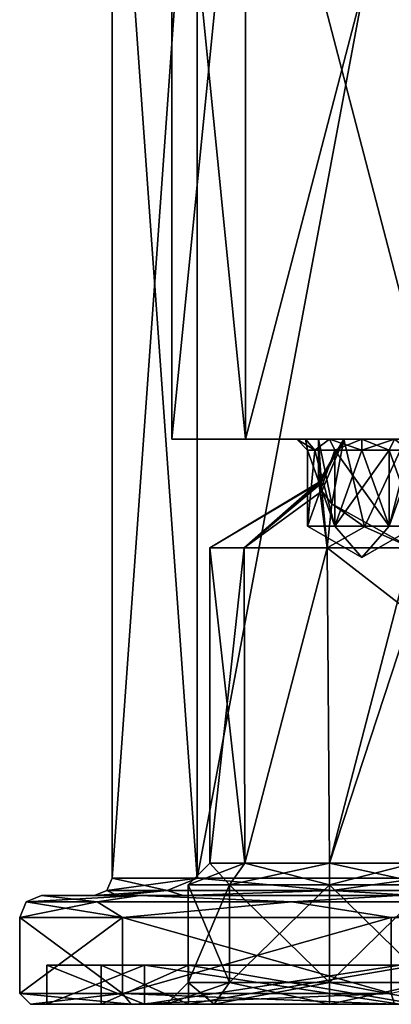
# Model space of a CAD drawing. Header units: millimetres. Extents: x -322 to 175, y 0 to 232.
# Tile 84 of 157: x 125 to 142, y 0 to 45. Entities that reach past the tile are written whole.
import ezdxf

# ---------------------------------------------------------------- set-up
doc = ezdxf.new("R2010")
doc.units = ezdxf.units.MM
doc.header["$LTSCALE"] = 65.185185
for name, color, linetype in [('286', 7, 'CONTINUOUS'), ('287', 7, 'CONTINUOUS'), ('289', 7, 'CONTINUOUS'), ('290', 7, 'CONTINUOUS'), ('291', 7, 'CONTINUOUS'), ('292', 7, 'CONTINUOUS'), ('293', 7, 'CONTINUOUS'), ('294', 7, 'CONTINUOUS'), ('295', 7, 'CONTINUOUS'), ('296', 7, 'CONTINUOUS'), ('297', 7, 'CONTINUOUS'), ('298', 7, 'CONTINUOUS'), ('299', 7, 'CONTINUOUS'), ('300', 7, 'CONTINUOUS'), ('301', 7, 'CONTINUOUS'), ('302', 7, 'CONTINUOUS'), ('303', 7, 'CONTINUOUS'), ('304', 7, 'CONTINUOUS'), ('305', 7, 'CONTINUOUS'), ('321', 7, 'CONTINUOUS'), ('322', 7, 'CONTINUOUS'), ('323', 7, 'CONTINUOUS'), ('324', 7, 'CONTINUOUS'), ('325', 7, 'CONTINUOUS'), ('326', 7, 'CONTINUOUS'), ('327', 7, 'CONTINUOUS'), ('328', 7, 'CONTINUOUS'), ('329', 7, 'CONTINUOUS'), ('342', 7, 'CONTINUOUS'), ('344', 7, 'CONTINUOUS'), ('354', 7, 'CONTINUOUS'), ('355', 7, 'CONTINUOUS'), ('356', 7, 'CONTINUOUS'), ('357', 7, 'CONTINUOUS'), ('358', 7, 'CONTINUOUS'), ('359', 7, 'CONTINUOUS'), ('364', 7, 'CONTINUOUS'), ('365', 7, 'CONTINUOUS')]:
    doc.layers.add(name, color=color, linetype=linetype)

msp = doc.modelspace()

# ---------------------------------------------------------------- linework, layer by layer
at = {"layer": '286', "color": 7, "linetype": 'CONTINUOUS', "true_color": 0xe0f2ff}
for points in [[(132.25, 26), (167.75, 26), (150, 26, -1), (132.25, 26)], [(167.75, 26), (132.25, 26), (143, 26, 1), (167.75, 26)], [(132.25, 26), (135.64, 26, 10.433), (140.172, 26, 2.172), (132.25, 26)], [(135.64, 26, -10.433), (132.25, 26), (138, 26, -10), (135.64, 26, -10.433)], [(146, 26, -5), (132.25, 26), (147.172, 26, -2.172), (146, 26, -5)], [(132.25, 26), (146, 26, -5), (141, 26, -7), (132.25, 26)], [(147.172, 26, -2.172), (132.25, 26), (150, 26, -1), (147.172, 26, -2.172)], [(143, 26, 1), (132.25, 26), (140.172, 26, 2.172), (143, 26, 1)], [(138, 26, -10), (132.25, 26), (138.402, 26, -8.5), (138, 26, -10)], [(138.402, 26, -8.5), (132.25, 26), (139.5, 26, -7.402), (138.402, 26, -8.5)], [(139.5, 26, -7.402), (132.25, 26), (141, 26, -7), (139.5, 26, -7.402)], [(144.515, 26, 16.881), (164.36, 26, 10.433), (135.64, 26, 10.433), (144.515, 26, 16.881)], [(135.64, 26, 10.433), (164.36, 26, 10.433), (157, 26, 9), (135.64, 26, 10.433)], [(140.172, 26, 2.172), (135.64, 26, 10.433), (139, 26, 5), (140.172, 26, 2.172)], [(139, 26, 5), (135.64, 26, 10.433), (140.172, 26, 7.828), (139, 26, 5)], [(140.172, 26, 7.828), (135.64, 26, 10.433), (143, 26, 9), (140.172, 26, 7.828)], [(143, 26, 9), (135.64, 26, 10.433), (157, 26, 9), (143, 26, 9)], [(144.515, 26, -16.881), (135.64, 26, -10.433), (139.5, 26, -12.598), (144.515, 26, -16.881)], [(135.64, 26, -10.433), (138, 26, -10), (138.402, 26, -11.5), (135.64, 26, -10.433)], [(139.5, 26, -12.598), (135.64, 26, -10.433), (138.402, 26, -11.5), (139.5, 26, -12.598)], [(141, 26, -13), (144.515, 26, -16.881), (139.5, 26, -12.598), (141, 26, -13)], [(155.485, 26, -16.881), (144.515, 26, -16.881), (141, 26, -13), (155.485, 26, -16.881)], [(159, 26, -13), (155.485, 26, -16.881), (141, 26, -13), (159, 26, -13)], [(146, 26, -5), (147.172, 26, -7.828), (141, 26, -7), (146, 26, -5)], [(141, 26, -7), (147.172, 26, -7.828), (142.5, 26, -7.402), (141, 26, -7)], [(142.5, 26, -12.598), (159, 26, -13), (141, 26, -13), (142.5, 26, -12.598)]]:
    msp.add_3dface(points, dxfattribs=at)
at = {"layer": '287', "color": 7, "linetype": 'CONTINUOUS', "true_color": 0xe0f2ff}
for points in [[(132.25, 26), (135.64, 26, -10.433), (132.25, 60), (132.25, 26)], [(132.25, 60), (135.64, 26, -10.433), (135.64, 60, -10.433), (132.25, 60)], [(135.64, 26, -10.433), (144.515, 26, -16.881), (135.64, 60, -10.433), (135.64, 26, -10.433)], [(135.64, 60, -10.433), (144.515, 26, -16.881), (144.515, 60, -16.881), (135.64, 60, -10.433)]]:
    msp.add_3dface(points, dxfattribs=at)
at = {"layer": '289', "color": 7, "linetype": 'CONTINUOUS', "true_color": 0xe0f2ff}
for points in [[(129.5, 60.5), (133.415, 60.5, -12.049), (129.5, 5.8), (129.5, 60.5)], [(129.5, 5.8), (133.415, 60.5, -12.049), (133.415, 5.8, -12.05), (129.5, 5.8)], [(133.415, 60.5, -12.049), (143.665, 60.5, -19.497), (133.415, 5.8, -12.05), (133.415, 60.5, -12.049)], [(133.415, 5.8, -12.05), (143.665, 60.5, -19.497), (143.665, 5.8, -19.497), (133.415, 5.8, -12.05)]]:
    msp.add_3dface(points, dxfattribs=at)
at = {"layer": '290', "color": 7, "linetype": 'CONTINUOUS', "true_color": 0xe0f2ff}
for points in [[(126.25, 5), (130.785, 5, 13.959), (128.7, 5), (126.25, 5)], [(130.785, 5, -13.959), (126.25, 5), (132.771, 5, -12.524), (130.785, 5, -13.959)], [(126.25, 5), (128.7, 5), (129.744, 5, -6.585), (126.25, 5)], [(132.771, 5, -12.524), (126.25, 5), (129.744, 5, -6.585), (132.771, 5, -12.524)], [(128.7, 5), (130.785, 5, 13.959), (129.744, 5, 6.586), (128.7, 5)], [(129.744, 5, 6.586), (130.785, 5, 13.959), (132.771, 5, 12.524), (129.744, 5, 6.586)], [(130.785, 5, 13.959), (142.66, 5, 22.587), (143.42, 5, 20.258), (130.785, 5, 13.959)], [(132.771, 5, 12.524), (130.785, 5, 13.959), (143.42, 5, 20.258), (132.771, 5, 12.524)], [(142.66, 5, -22.587), (130.785, 5, -13.959), (143.42, 5, -20.258), (142.66, 5, -22.587)], [(143.42, 5, -20.258), (130.785, 5, -13.959), (132.771, 5, -12.524), (143.42, 5, -20.258)]]:
    msp.add_3dface(points, dxfattribs=at)
at = {"layer": '291', "color": 7, "linetype": 'CONTINUOUS', "true_color": 0xe0f2ff}
for points in [[(125.25, 0.5), (125.25, 4), (129.977, 4, -14.548), (125.25, 0.5)], [(129.977, 0.5, -14.547), (125.25, 0.5), (129.977, 4, -14.548), (129.977, 0.5, -14.547)], [(142.352, 0.5, -23.539), (129.977, 0.5, -14.547), (142.352, 4, -23.539), (142.352, 0.5, -23.539)], [(142.352, 4, -23.539), (129.977, 0.5, -14.547), (129.977, 4, -14.548), (142.352, 4, -23.539)], [(157.648, 4, -23.539), (142.352, 0.5, -23.539), (142.352, 4, -23.539), (157.648, 4, -23.539)]]:
    msp.add_3dface(points, dxfattribs=at)
at = {"layer": '292', "color": 7, "linetype": 'CONTINUOUS', "true_color": 0xe0f2ff}
for points in [[(130.381, 0, 14.254), (125.75, 0), (130.988, 0, 13.813), (130.381, 0, 14.254)], [(125.75, 0), (130.381, 0, -14.254), (126.5, 0), (125.75, 0)], [(130.988, 0, 13.813), (125.75, 0), (126.5, 0), (130.988, 0, 13.813)], [(126.5, 0), (130.381, 0, -14.254), (130.988, 0, -13.813), (126.5, 0)], [(142.506, 0, 23.063), (130.381, 0, 14.254), (142.738, 0, 22.35), (142.506, 0, 23.063)], [(142.738, 0, 22.35), (130.381, 0, 14.254), (130.988, 0, 13.813), (142.738, 0, 22.35)], [(130.381, 0, -14.254), (142.506, 0, -23.063), (142.738, 0, -22.35), (130.381, 0, -14.254)], [(130.988, 0, -13.813), (130.381, 0, -14.254), (142.738, 0, -22.35), (130.988, 0, -13.813)]]:
    msp.add_3dface(points, dxfattribs=at)
at = {"layer": '293', "color": 7, "linetype": 'CONTINUOUS', "true_color": 0xe0f2ff}
for points in [[(126.5, 0), (130.988, 0, -13.813), (126.5, 1.8), (126.5, 0)], [(126.5, 1.8), (130.988, 0, -13.813), (130.988, 1.8, -13.813), (126.5, 1.8)], [(130.988, 0, -13.813), (142.738, 0, -22.35), (130.988, 1.8, -13.813), (130.988, 0, -13.813)], [(130.988, 1.8, -13.813), (142.738, 0, -22.35), (142.738, 1.8, -22.35), (130.988, 1.8, -13.813)]]:
    msp.add_3dface(points, dxfattribs=at)
at = {"layer": '294', "color": 7, "linetype": 'CONTINUOUS', "true_color": 0xe0f2ff}
for points in [[(126.5, 1.8), (130.988, 1.8, -13.813), (129, 1.8), (126.5, 1.8)], [(130.988, 1.8, 13.813), (126.5, 1.8), (133.011, 1.8, 12.343), (130.988, 1.8, 13.813)], [(133.011, 1.8, 12.343), (126.5, 1.8), (129, 1.8), (133.011, 1.8, 12.343)], [(129, 1.8), (130.988, 1.8, -13.813), (133.011, 1.8, -12.343), (129, 1.8)], [(130.988, 1.8, -13.813), (142.738, 1.8, -22.35), (143.511, 1.8, -19.972), (130.988, 1.8, -13.813)], [(133.011, 1.8, -12.343), (130.988, 1.8, -13.813), (143.511, 1.8, -19.972), (133.011, 1.8, -12.343)], [(142.738, 1.8, 22.35), (130.988, 1.8, 13.813), (143.511, 1.8, 19.972), (142.738, 1.8, 22.35)], [(143.511, 1.8, 19.972), (130.988, 1.8, 13.813), (133.011, 1.8, 12.343), (143.511, 1.8, 19.972)]]:
    msp.add_3dface(points, dxfattribs=at)
at = {"layer": '295', "color": 7, "linetype": 'CONTINUOUS', "true_color": 0xe0f2ff}
for points in [[(129, 1.8), (133.011, 1.8, -12.343), (129, 0), (129, 1.8)], [(129, 0), (133.011, 1.8, -12.343), (133.011, 0, -12.343), (129, 0)], [(133.011, 1.8, -12.343), (143.511, 1.8, -19.972), (133.011, 0, -12.343), (133.011, 1.8, -12.343)], [(133.011, 0, -12.343), (143.511, 1.8, -19.972), (143.511, 0, -19.972), (133.011, 0, -12.343)]]:
    msp.add_3dface(points, dxfattribs=at)
at = {"layer": '296', "color": 7, "linetype": 'CONTINUOUS', "true_color": 0xe0f2ff}
for points in [[(129, 0), (133.011, 0, -12.343), (134.197, 0, -0.303), (129, 0)], [(133.011, 0, 12.343), (129, 0), (134.197, 0, 10.303), (133.011, 0, 12.343)], [(132, 0, 5), (129, 0), (134.197, 0, -0.303), (132, 0, 5)], [(129, 0), (132, 0, 5), (134.197, 0, 10.303), (129, 0)], [(133.011, 0, -12.343), (143.511, 0, -19.972), (144.697, 0, -13.803), (133.011, 0, -12.343)], [(142.5, 0, -8.5), (133.011, 0, -12.343), (144.697, 0, -13.803), (142.5, 0, -8.5)], [(133.011, 0, -12.343), (142.5, 0, -8.5), (144.697, 0, -3.197), (133.011, 0, -12.343)], [(133.011, 0, -12.343), (144.697, 0, -3.197), (139.5, 0, -2.5), (133.011, 0, -12.343)], [(134.197, 0, -0.303), (133.011, 0, -12.343), (139.5, 0, -2.5), (134.197, 0, -0.303)], [(143.511, 0, 19.972), (133.011, 0, 12.343), (150, 0, 19.25), (143.511, 0, 19.972)], [(133.011, 0, 12.343), (145.75, 0, 15), (146.995, 0, 18.005), (133.011, 0, 12.343)], [(145.75, 0, 15), (133.011, 0, 12.343), (139.5, 0, 12.5), (145.75, 0, 15)], [(150, 0, 19.25), (133.011, 0, 12.343), (146.995, 0, 18.005), (150, 0, 19.25)], [(139.5, 0, 12.5), (133.011, 0, 12.343), (134.197, 0, 10.303), (139.5, 0, 12.5)], [(144.697, 0, -3.197), (150, 0, -1), (139.5, 0, -2.5), (144.697, 0, -3.197)], [(139.5, 0, -2.5), (150, 0, -1), (144.803, 0, -0.303), (139.5, 0, -2.5)], [(146.995, 0, 11.995), (145.75, 0, 15), (139.5, 0, 12.5), (146.995, 0, 11.995)], [(144.803, 0, 10.303), (146.995, 0, 11.995), (139.5, 0, 12.5), (144.803, 0, 10.303)]]:
    msp.add_3dface(points, dxfattribs=at)
at = {"layer": '297', "color": 7, "linetype": 'CONTINUOUS', "true_color": 0xe0f2ff}
for points in [[(135.64, 26, 10.433), (132.25, 26), (135.64, 60, 10.433), (135.64, 26, 10.433)], [(132.25, 26), (132.25, 60), (135.64, 60, 10.433), (132.25, 26)], [(144.515, 26, 16.881), (135.64, 26, 10.433), (144.515, 60, 16.881), (144.515, 26, 16.881)], [(144.515, 60, 16.881), (135.64, 26, 10.433), (135.64, 60, 10.433), (144.515, 60, 16.881)]]:
    msp.add_3dface(points, dxfattribs=at)
at = {"layer": '298', "color": 7, "linetype": 'CONTINUOUS', "true_color": 0xe0f2ff}
for points in [[(129.5, 60.5), (129.5, 5.8), (133.415, 5.8, 12.05), (129.5, 60.5)], [(133.415, 60.5, 12.049), (129.5, 60.5), (133.415, 5.8, 12.05), (133.415, 60.5, 12.049)], [(143.665, 60.5, 19.497), (133.415, 60.5, 12.049), (133.415, 5.8, 12.05), (143.665, 60.5, 19.497)], [(143.665, 5.8, 19.497), (143.665, 60.5, 19.497), (133.415, 5.8, 12.05), (143.665, 5.8, 19.497)]]:
    msp.add_3dface(points, dxfattribs=at)
at = {"layer": '299', "color": 7, "linetype": 'CONTINUOUS', "true_color": 0xe0f2ff}
for points in [[(125.25, 4), (125.25, 0.5), (129.977, 0.5, 14.547), (125.25, 4)], [(125.25, 4), (129.977, 0.5, 14.547), (129.977, 4, 14.548), (125.25, 4)], [(129.977, 0.5, 14.547), (142.352, 0.5, 23.539), (129.977, 4, 14.548), (129.977, 0.5, 14.547)], [(129.977, 4, 14.548), (142.352, 0.5, 23.539), (142.352, 4, 23.539), (129.977, 4, 14.548)]]:
    msp.add_3dface(points, dxfattribs=at)
at = {"layer": '300', "color": 7, "linetype": 'CONTINUOUS', "true_color": 0xe0f2ff}
for points in [[(130.988, 0, 13.813), (126.5, 0), (130.988, 1.8, 13.813), (130.988, 0, 13.813)], [(126.5, 0), (126.5, 1.8), (130.988, 1.8, 13.813), (126.5, 0)], [(142.738, 0, 22.35), (130.988, 0, 13.813), (142.738, 1.8, 22.35), (142.738, 0, 22.35)], [(130.988, 0, 13.813), (130.988, 1.8, 13.813), (142.738, 1.8, 22.35), (130.988, 0, 13.813)]]:
    msp.add_3dface(points, dxfattribs=at)
at = {"layer": '301', "color": 7, "linetype": 'CONTINUOUS', "true_color": 0xe0f2ff}
for points in [[(133.011, 1.8, 12.343), (129, 1.8), (133.011, 0, 12.343), (133.011, 1.8, 12.343)], [(129, 1.8), (129, 0), (133.011, 0, 12.343), (129, 1.8)], [(143.511, 1.8, 19.972), (133.011, 1.8, 12.343), (143.511, 0, 19.972), (143.511, 1.8, 19.972)], [(133.011, 1.8, 12.343), (133.011, 0, 12.343), (143.511, 0, 19.972), (133.011, 1.8, 12.343)]]:
    msp.add_3dface(points, dxfattribs=at)
at = {"layer": '302', "color": 7, "linetype": 'CONTINUOUS', "true_color": 0xe0f2ff}
for points in [[(126.25, 5), (130.785, 5, -13.959), (125.543, 4.707), (126.25, 5)], [(130.785, 5, -13.959), (128.82, 4.707, -12.229), (125.543, 4.707), (130.785, 5, -13.959)], [(130.785, 5, -13.959), (137.771, 4.707, -21.18), (128.82, 4.707, -12.229), (130.785, 5, -13.959)], [(130.785, 5, -13.959), (142.66, 5, -22.587), (137.771, 4.707, -21.18), (130.785, 5, -13.959)], [(142.66, 5, -22.587), (150, 4.707, -24.457), (137.771, 4.707, -21.18), (142.66, 5, -22.587)], [(129.977, 4, -14.548), (125.25, 4), (128.82, 4.707, -12.229), (129.977, 4, -14.548)], [(128.82, 4.707, -12.229), (125.25, 4), (125.543, 4.707), (128.82, 4.707, -12.229)], [(137.771, 4.707, -21.18), (129.977, 4, -14.548), (128.82, 4.707, -12.229), (137.771, 4.707, -21.18)], [(142.352, 4, -23.539), (129.977, 4, -14.548), (137.771, 4.707, -21.18), (142.352, 4, -23.539)], [(150, 4.707, -24.457), (142.352, 4, -23.539), (137.771, 4.707, -21.18), (150, 4.707, -24.457)], [(157.648, 4, -23.539), (142.352, 4, -23.539), (150, 4.707, -24.457), (157.648, 4, -23.539)]]:
    msp.add_3dface(points, dxfattribs=at)
at = {"layer": '303', "color": 7, "linetype": 'CONTINUOUS', "true_color": 0xe0f2ff}
for points in [[(126.25, 5), (125.543, 4.707), (128.82, 4.707, 12.229), (126.25, 5)], [(130.785, 5, 13.959), (126.25, 5), (128.82, 4.707, 12.229), (130.785, 5, 13.959)], [(130.785, 5, 13.959), (128.82, 4.707, 12.229), (137.771, 4.707, 21.18), (130.785, 5, 13.959)], [(142.66, 5, 22.587), (130.785, 5, 13.959), (137.771, 4.707, 21.18), (142.66, 5, 22.587)], [(142.66, 5, 22.587), (137.771, 4.707, 21.18), (150, 4.707, 24.457), (142.66, 5, 22.587)], [(125.25, 4), (129.977, 4, 14.548), (125.543, 4.707), (125.25, 4)], [(125.543, 4.707), (129.977, 4, 14.548), (128.82, 4.707, 12.229), (125.543, 4.707)], [(128.82, 4.707, 12.229), (129.977, 4, 14.548), (137.771, 4.707, 21.18), (128.82, 4.707, 12.229)], [(129.977, 4, 14.548), (142.352, 4, 23.539), (137.771, 4.707, 21.18), (129.977, 4, 14.548)], [(137.771, 4.707, 21.18), (142.352, 4, 23.539), (150, 4.707, 24.457), (137.771, 4.707, 21.18)]]:
    msp.add_3dface(points, dxfattribs=at)
at = {"layer": '304', "color": 7, "linetype": 'CONTINUOUS', "true_color": 0xe0f2ff}
for points in [[(129.5, 5.8), (133.415, 5.8, -12.05), (129.266, 5.234), (129.5, 5.8)], [(133.415, 5.8, -12.05), (132.044, 5.234, -10.367), (129.266, 5.234), (133.415, 5.8, -12.05)], [(133.415, 5.8, -12.05), (139.633, 5.234, -17.956), (132.044, 5.234, -10.367), (133.415, 5.8, -12.05)], [(133.415, 5.8, -12.05), (143.665, 5.8, -19.497), (139.633, 5.234, -17.956), (133.415, 5.8, -12.05)], [(143.665, 5.8, -19.497), (150, 5.234, -20.734), (139.633, 5.234, -17.956), (143.665, 5.8, -19.497)], [(129.744, 5, -6.585), (128.7, 5), (132.044, 5.234, -10.367), (129.744, 5, -6.585)], [(132.044, 5.234, -10.367), (128.7, 5), (129.266, 5.234), (132.044, 5.234, -10.367)], [(132.771, 5, -12.524), (129.744, 5, -6.585), (132.044, 5.234, -10.367), (132.771, 5, -12.524)], [(139.633, 5.234, -17.956), (132.771, 5, -12.524), (132.044, 5.234, -10.367), (139.633, 5.234, -17.956)], [(143.42, 5, -20.258), (132.771, 5, -12.524), (139.633, 5.234, -17.956), (143.42, 5, -20.258)], [(150, 5.234, -20.734), (143.42, 5, -20.258), (139.633, 5.234, -17.956), (150, 5.234, -20.734)]]:
    msp.add_3dface(points, dxfattribs=at)
at = {"layer": '305', "color": 7, "linetype": 'CONTINUOUS', "true_color": 0xe0f2ff}
for points in [[(129.5, 5.8), (129.266, 5.234), (132.044, 5.234, 10.367), (129.5, 5.8)], [(133.415, 5.8, 12.05), (129.5, 5.8), (132.044, 5.234, 10.367), (133.415, 5.8, 12.05)], [(133.415, 5.8, 12.05), (132.044, 5.234, 10.367), (139.633, 5.234, 17.956), (133.415, 5.8, 12.05)], [(143.665, 5.8, 19.497), (133.415, 5.8, 12.05), (139.633, 5.234, 17.956), (143.665, 5.8, 19.497)], [(143.665, 5.8, 19.497), (139.633, 5.234, 17.956), (150, 5.234, 20.734), (143.665, 5.8, 19.497)], [(128.7, 5), (129.744, 5, 6.586), (129.266, 5.234), (128.7, 5)], [(129.266, 5.234), (129.744, 5, 6.586), (132.044, 5.234, 10.367), (129.266, 5.234)], [(129.744, 5, 6.586), (132.771, 5, 12.524), (132.044, 5.234, 10.367), (129.744, 5, 6.586)], [(132.044, 5.234, 10.367), (132.771, 5, 12.524), (139.633, 5.234, 17.956), (132.044, 5.234, 10.367)], [(132.771, 5, 12.524), (143.42, 5, 20.258), (139.633, 5.234, 17.956), (132.771, 5, 12.524)], [(139.633, 5.234, 17.956), (143.42, 5, 20.258), (150, 5.234, 20.734), (139.633, 5.234, 17.956)]]:
    msp.add_3dface(points, dxfattribs=at)
at = {"layer": '321', "color": 7, "linetype": 'CONTINUOUS', "true_color": 0xe0f2ff}
for points in [[(134.904, 1, 9.596), (133, 1, 5), (134.904, 5.5, 9.596), (134.904, 1, 9.596)], [(134.904, 5.5, 9.596), (133, 1, 5), (133, 5.5, 5), (134.904, 5.5, 9.596)], [(139.5, 1, 11.5), (134.904, 1, 9.596), (139.5, 5.5, 11.5), (139.5, 1, 11.5)], [(139.5, 5.5, 11.5), (134.904, 1, 9.596), (134.904, 5.5, 9.596), (139.5, 5.5, 11.5)], [(144.096, 1, 9.596), (139.5, 1, 11.5), (144.096, 5.5, 9.596), (144.096, 1, 9.596)], [(144.096, 5.5, 9.596), (139.5, 1, 11.5), (139.5, 5.5, 11.5), (144.096, 5.5, 9.596)]]:
    msp.add_3dface(points, dxfattribs=at)
at = {"layer": '322', "color": 7, "linetype": 'CONTINUOUS', "true_color": 0xe0f2ff}
for points in [[(134.904, 5.5, 9.596), (133, 5.5, 5), (135.611, 6.5, 8.889), (134.904, 5.5, 9.596)], [(135.611, 6.5, 8.889), (133, 5.5, 5), (134, 6.5, 5), (135.611, 6.5, 8.889)], [(139.5, 5.5, 11.5), (134.904, 5.5, 9.596), (139.5, 6.5, 10.5), (139.5, 5.5, 11.5)], [(139.5, 6.5, 10.5), (134.904, 5.5, 9.596), (135.611, 6.5, 8.889), (139.5, 6.5, 10.5)], [(144.096, 5.5, 9.596), (139.5, 5.5, 11.5), (143.389, 6.5, 8.889), (144.096, 5.5, 9.596)], [(143.389, 6.5, 8.889), (139.5, 5.5, 11.5), (139.5, 6.5, 10.5), (143.389, 6.5, 8.889)]]:
    msp.add_3dface(points, dxfattribs=at)
at = {"layer": '323', "color": 7, "linetype": 'CONTINUOUS', "true_color": 0xe0f2ff}
for points in [[(135.611, 6.5, 8.889), (134, 6.5, 5), (135.577, 21, 8.855), (135.611, 6.5, 8.889)], [(135.577, 21, 8.855), (134, 6.5, 5), (134, 21, 5), (135.577, 21, 8.855)], [(139.404, 21, 10.499), (135.611, 6.5, 8.889), (135.577, 21, 8.855), (139.404, 21, 10.499)], [(139.5, 6.5, 10.5), (135.611, 6.5, 8.889), (139.404, 21, 10.499), (139.5, 6.5, 10.5)], [(143.286, 21, 8.99), (139.5, 6.5, 10.5), (139.404, 21, 10.499), (143.286, 21, 8.99)], [(143.286, 18, 8.99), (139.5, 6.5, 10.5), (143.286, 21, 8.99), (143.286, 18, 8.99)], [(143.389, 6.5, 8.889), (139.5, 6.5, 10.5), (143.286, 18, 8.99), (143.389, 6.5, 8.889)]]:
    msp.add_3dface(points, dxfattribs=at)
at = {"layer": '324', "color": 7, "linetype": 'CONTINUOUS', "true_color": 0xe0f2ff}
for points in [[(139.009, 23.97, 5.262), (134, 21, 5), (139, 24.004, 5), (139.009, 23.97, 5.262)], [(139, 24.004, 5), (134, 21, 5), (135.577, 21, 1.145), (139, 24.004, 5)], [(135.577, 21, 8.855), (134, 21, 5), (139.009, 23.97, 5.262), (135.577, 21, 8.855)], [(139.009, 23.97, 4.738), (139, 24.004, 5), (135.577, 21, 1.145), (139.009, 23.97, 4.738)], [(139.034, 23.886, 5.518), (135.577, 21, 8.855), (139.009, 23.97, 5.262), (139.034, 23.886, 5.518)], [(139.033, 23.887, 4.484), (139.009, 23.97, 4.738), (135.577, 21, 1.145), (139.033, 23.887, 4.484)], [(139.404, 21, -0.499), (139.033, 23.887, 4.484), (135.577, 21, 1.145), (139.404, 21, -0.499)], [(139.154, 23.611, 6.101), (135.577, 21, 8.855), (139.034, 23.886, 5.518), (139.154, 23.611, 6.101)], [(139.404, 21, 10.499), (135.577, 21, 8.855), (139.154, 23.611, 6.101), (139.404, 21, 10.499)], [(139.154, 23.612, 3.901), (139.033, 23.887, 4.484), (139.404, 21, -0.499), (139.154, 23.612, 3.901)], [(139.612, 23.025, 2.874), (139.154, 23.612, 3.901), (139.404, 21, -0.499), (139.612, 23.025, 2.874)], [(139.613, 23.024, 7.128), (139.404, 21, 10.499), (139.154, 23.611, 6.101), (139.613, 23.024, 7.128)], [(143.286, 21, 1.01), (139.612, 23.025, 2.874), (139.404, 21, -0.499), (143.286, 21, 1.01)], [(141.118, 21.972, 8.53), (139.404, 21, 10.499), (139.613, 23.024, 7.128), (141.118, 21.972, 8.53)], [(141.117, 21.972, 1.471), (139.612, 23.025, 2.874), (143.286, 21, 1.01), (141.117, 21.972, 1.471)], [(143.286, 21, 8.99), (139.404, 21, 10.499), (141.118, 21.972, 8.53), (143.286, 21, 8.99)]]:
    msp.add_3dface(points, dxfattribs=at)
at = {"layer": '325', "color": 7, "linetype": 'CONTINUOUS', "true_color": 0xe0f2ff}
for points in [[(134.197, 0, 10.303), (132, 0, 5), (134.904, 1, 9.596), (134.197, 0, 10.303)], [(132, 0, 5), (133, 1, 5), (134.904, 1, 9.596), (132, 0, 5)], [(139.5, 0, 12.5), (134.197, 0, 10.303), (139.5, 1, 11.5), (139.5, 0, 12.5)], [(134.197, 0, 10.303), (134.904, 1, 9.596), (139.5, 1, 11.5), (134.197, 0, 10.303)], [(144.803, 0, 10.303), (139.5, 0, 12.5), (144.096, 1, 9.596), (144.803, 0, 10.303)], [(139.5, 0, 12.5), (139.5, 1, 11.5), (144.096, 1, 9.596), (139.5, 0, 12.5)]]:
    msp.add_3dface(points, dxfattribs=at)
at = {"layer": '326', "color": 7, "linetype": 'CONTINUOUS', "true_color": 0xe0f2ff}
for points in [[(133, 5.5, 5), (133, 1, 5), (134.904, 1, 0.404), (133, 5.5, 5)], [(134.904, 5.5, 0.404), (133, 5.5, 5), (134.904, 1, 0.404), (134.904, 5.5, 0.404)], [(139.5, 5.5, -1.5), (134.904, 5.5, 0.404), (139.5, 1, -1.5), (139.5, 5.5, -1.5)], [(139.5, 1, -1.5), (134.904, 5.5, 0.404), (134.904, 1, 0.404), (139.5, 1, -1.5)], [(144.096, 5.5, 0.404), (139.5, 5.5, -1.5), (144.096, 1, 0.404), (144.096, 5.5, 0.404)], [(144.096, 1, 0.404), (139.5, 5.5, -1.5), (139.5, 1, -1.5), (144.096, 1, 0.404)]]:
    msp.add_3dface(points, dxfattribs=at)
at = {"layer": '327', "color": 7, "linetype": 'CONTINUOUS', "true_color": 0xe0f2ff}
for points in [[(134, 6.5, 5), (133, 5.5, 5), (134.904, 5.5, 0.404), (134, 6.5, 5)], [(134, 6.5, 5), (134.904, 5.5, 0.404), (135.611, 6.5, 1.111), (134, 6.5, 5)], [(134.904, 5.5, 0.404), (139.5, 5.5, -1.5), (135.611, 6.5, 1.111), (134.904, 5.5, 0.404)], [(135.611, 6.5, 1.111), (139.5, 5.5, -1.5), (139.5, 6.5, -0.5), (135.611, 6.5, 1.111)], [(139.5, 5.5, -1.5), (144.096, 5.5, 0.404), (139.5, 6.5, -0.5), (139.5, 5.5, -1.5)], [(139.5, 6.5, -0.5), (144.096, 5.5, 0.404), (143.389, 6.5, 1.111), (139.5, 6.5, -0.5)]]:
    msp.add_3dface(points, dxfattribs=at)
at = {"layer": '328', "color": 7, "linetype": 'CONTINUOUS', "true_color": 0xe0f2ff}
for points in [[(134, 21, 5), (134, 6.5, 5), (135.611, 6.5, 1.111), (134, 21, 5)], [(135.577, 21, 1.145), (134, 21, 5), (135.611, 6.5, 1.111), (135.577, 21, 1.145)], [(139.404, 21, -0.499), (135.577, 21, 1.145), (135.611, 6.5, 1.111), (139.404, 21, -0.499)], [(139.404, 21, -0.499), (135.611, 6.5, 1.111), (139.5, 6.5, -0.5), (139.404, 21, -0.499)], [(143.286, 21, 1.01), (139.404, 21, -0.499), (143.286, 18, 1.01), (143.286, 21, 1.01)], [(139.404, 21, -0.499), (139.5, 6.5, -0.5), (143.286, 18, 1.01), (139.404, 21, -0.499)], [(139.5, 6.5, -0.5), (143.389, 6.5, 1.111), (143.286, 18, 1.01), (139.5, 6.5, -0.5)]]:
    msp.add_3dface(points, dxfattribs=at)
at = {"layer": '329', "color": 7, "linetype": 'CONTINUOUS', "true_color": 0xe0f2ff}
for points in [[(132, 0, 5), (134.197, 0, -0.303), (133, 1, 5), (132, 0, 5)], [(133, 1, 5), (134.197, 0, -0.303), (134.904, 1, 0.404), (133, 1, 5)], [(134.197, 0, -0.303), (139.5, 0, -2.5), (134.904, 1, 0.404), (134.197, 0, -0.303)], [(139.5, 0, -2.5), (139.5, 1, -1.5), (134.904, 1, 0.404), (139.5, 0, -2.5)], [(139.5, 0, -2.5), (144.803, 0, -0.303), (139.5, 1, -1.5), (139.5, 0, -2.5)], [(144.803, 0, -0.303), (144.096, 1, 0.404), (139.5, 1, -1.5), (144.803, 0, -0.303)]]:
    msp.add_3dface(points, dxfattribs=at)
at = {"layer": '342', "color": 7, "linetype": 'CONTINUOUS', "true_color": 0xe0f2ff}
for points in [[(139, 26, 5), (140.172, 26, 7.828), (139, 24.004, 5), (139, 26, 5)], [(140.172, 26, 7.828), (139.009, 23.97, 5.262), (139, 24.004, 5), (140.172, 26, 7.828)], [(140.172, 26, 7.828), (139.034, 23.886, 5.518), (139.009, 23.97, 5.262), (140.172, 26, 7.828)], [(140.172, 26, 7.828), (139.154, 23.611, 6.101), (139.034, 23.886, 5.518), (140.172, 26, 7.828)], [(140.172, 26, 7.828), (139.613, 23.024, 7.128), (139.154, 23.611, 6.101), (140.172, 26, 7.828)], [(140.172, 26, 7.828), (141.118, 21.972, 8.53), (139.613, 23.024, 7.128), (140.172, 26, 7.828)], [(140.172, 26, 7.828), (143, 26, 9), (141.118, 21.972, 8.53), (140.172, 26, 7.828)], [(143, 26, 9), (143.286, 21, 8.99), (141.118, 21.972, 8.53), (143, 26, 9)]]:
    msp.add_3dface(points, dxfattribs=at)
at = {"layer": '344', "color": 7, "linetype": 'CONTINUOUS', "true_color": 0xe0f2ff}
for points in [[(140.172, 26, 2.172), (139, 26, 5), (139.612, 23.025, 2.874), (140.172, 26, 2.172)], [(139, 26, 5), (139, 24.004, 5), (139.009, 23.97, 4.738), (139, 26, 5)], [(139, 26, 5), (139.009, 23.97, 4.738), (139.033, 23.887, 4.484), (139, 26, 5)], [(139, 26, 5), (139.033, 23.887, 4.484), (139.154, 23.612, 3.901), (139, 26, 5)], [(139, 26, 5), (139.154, 23.612, 3.901), (139.612, 23.025, 2.874), (139, 26, 5)], [(140.172, 26, 2.172), (139.612, 23.025, 2.874), (141.117, 21.972, 1.471), (140.172, 26, 2.172)], [(143, 26, 1), (140.172, 26, 2.172), (141.117, 21.972, 1.471), (143, 26, 1)], [(143, 26, 1), (141.117, 21.972, 1.471), (143.286, 21, 1.01), (143, 26, 1)]]:
    msp.add_3dface(points, dxfattribs=at)
at = {"layer": '354', "color": 7, "linetype": 'CONTINUOUS', "true_color": 0xe0f2ff}
for points in [[(138, 26, -10), (138.402, 26, -8.5), (138.5, 25.5, -10), (138, 26, -10)], [(138.402, 26, -8.5), (139.5, 26, -7.402), (138.835, 25.5, -8.75), (138.402, 26, -8.5)], [(138.5, 25.5, -10), (138.402, 26, -8.5), (138.835, 25.5, -8.75), (138.5, 25.5, -10)], [(138.835, 25.5, -8.75), (139.5, 26, -7.402), (139.75, 25.5, -7.835), (138.835, 25.5, -8.75)], [(139.5, 26, -7.402), (141, 26, -7), (139.75, 25.5, -7.835), (139.5, 26, -7.402)], [(139.75, 25.5, -7.835), (141, 26, -7), (141, 25.5, -7.5), (139.75, 25.5, -7.835)], [(141, 26, -7), (142.5, 26, -7.402), (141, 25.5, -7.5), (141, 26, -7)], [(141, 25.5, -7.5), (142.5, 26, -7.402), (142.25, 25.5, -7.835), (141, 25.5, -7.5)], [(142.25, 25.5, -7.835), (142.5, 26, -7.402), (143.165, 25.5, -8.75), (142.25, 25.5, -7.835)]]:
    msp.add_3dface(points, dxfattribs=at)
at = {"layer": '355', "color": 7, "linetype": 'CONTINUOUS', "true_color": 0xe0f2ff}
for points in [[(138.5, 25.5, -10), (138.835, 25.5, -8.75), (138.5, 22, -10), (138.5, 25.5, -10)], [(138.835, 25.5, -8.75), (139.75, 25.5, -7.835), (138.5, 22, -10), (138.835, 25.5, -8.75)], [(138.5, 22, -10), (139.75, 25.5, -7.835), (139.75, 22, -7.835), (138.5, 22, -10)], [(139.75, 25.5, -7.835), (141, 25.5, -7.5), (139.75, 22, -7.835), (139.75, 25.5, -7.835)], [(141, 25.5, -7.5), (142.25, 25.5, -7.835), (139.75, 22, -7.835), (141, 25.5, -7.5)], [(139.75, 22, -7.835), (142.25, 25.5, -7.835), (142.25, 22, -7.835), (139.75, 22, -7.835)], [(142.25, 25.5, -7.835), (143.165, 25.5, -8.75), (142.25, 22, -7.835), (142.25, 25.5, -7.835)], [(143.165, 25.5, -8.75), (143.5, 25.5, -10), (142.25, 22, -7.835), (143.165, 25.5, -8.75)], [(142.25, 22, -7.835), (143.5, 25.5, -10), (143.5, 22, -10), (142.25, 22, -7.835)]]:
    msp.add_3dface(points, dxfattribs=at)
at = {"layer": '356', "color": 7, "linetype": 'CONTINUOUS', "true_color": 0xe0f2ff}
for points in [[(138.5, 22, -10), (139.75, 22, -7.835), (141, 20.557, -10), (138.5, 22, -10)], [(139.75, 22, -7.835), (142.25, 22, -7.835), (141, 20.557, -10), (139.75, 22, -7.835)], [(142.25, 22, -7.835), (143.5, 22, -10), (141, 20.557, -10), (142.25, 22, -7.835)]]:
    msp.add_3dface(points, dxfattribs=at)
at = {"layer": '357', "color": 7, "linetype": 'CONTINUOUS', "true_color": 0xe0f2ff}
for points in [[(138.402, 26, -11.5), (138, 26, -10), (138.835, 25.5, -11.25), (138.402, 26, -11.5)], [(138, 26, -10), (138.5, 25.5, -10), (138.835, 25.5, -11.25), (138, 26, -10)], [(139.5, 26, -12.598), (138.402, 26, -11.5), (138.835, 25.5, -11.25), (139.5, 26, -12.598)], [(139.75, 25.5, -12.165), (139.5, 26, -12.598), (138.835, 25.5, -11.25), (139.75, 25.5, -12.165)], [(141, 26, -13), (139.5, 26, -12.598), (141, 25.5, -12.5), (141, 26, -13)], [(141, 25.5, -12.5), (139.5, 26, -12.598), (139.75, 25.5, -12.165), (141, 25.5, -12.5)], [(142.5, 26, -12.598), (141, 26, -13), (142.25, 25.5, -12.165), (142.5, 26, -12.598)], [(142.25, 25.5, -12.165), (141, 26, -13), (141, 25.5, -12.5), (142.25, 25.5, -12.165)], [(143.165, 25.5, -11.25), (142.5, 26, -12.598), (142.25, 25.5, -12.165), (143.165, 25.5, -11.25)]]:
    msp.add_3dface(points, dxfattribs=at)
at = {"layer": '358', "color": 7, "linetype": 'CONTINUOUS', "true_color": 0xe0f2ff}
for points in [[(138.5, 25.5, -10), (138.5, 22, -10), (139.75, 22, -12.165), (138.5, 25.5, -10)], [(138.835, 25.5, -11.25), (138.5, 25.5, -10), (139.75, 22, -12.165), (138.835, 25.5, -11.25)], [(139.75, 25.5, -12.165), (138.835, 25.5, -11.25), (139.75, 22, -12.165), (139.75, 25.5, -12.165)], [(141, 25.5, -12.5), (139.75, 25.5, -12.165), (142.25, 22, -12.165), (141, 25.5, -12.5)], [(142.25, 22, -12.165), (139.75, 25.5, -12.165), (139.75, 22, -12.165), (142.25, 22, -12.165)], [(142.25, 25.5, -12.165), (141, 25.5, -12.5), (142.25, 22, -12.165), (142.25, 25.5, -12.165)], [(143.5, 22, -10), (143.165, 25.5, -11.25), (142.25, 25.5, -12.165), (143.5, 22, -10)], [(143.5, 22, -10), (142.25, 25.5, -12.165), (142.25, 22, -12.165), (143.5, 22, -10)]]:
    msp.add_3dface(points, dxfattribs=at)
at = {"layer": '359', "color": 7, "linetype": 'CONTINUOUS', "true_color": 0xe0f2ff}
for points in [[(138.5, 22, -10), (141, 20.557, -10), (139.75, 22, -12.165), (138.5, 22, -10)], [(141, 20.557, -10), (142.25, 22, -12.165), (139.75, 22, -12.165), (141, 20.557, -10)], [(141, 20.557, -10), (143.5, 22, -10), (142.25, 22, -12.165), (141, 20.557, -10)]]:
    msp.add_3dface(points, dxfattribs=at)
at = {"layer": '364', "color": 7, "linetype": 'CONTINUOUS', "true_color": 0xe0f2ff}
for points in [[(125.25, 0.5), (125.75, 0), (130.381, 0, 14.254), (125.25, 0.5)], [(125.25, 0.5), (130.381, 0, 14.254), (129.977, 0.5, 14.547), (125.25, 0.5)], [(130.381, 0, 14.254), (142.506, 0, 23.063), (129.977, 0.5, 14.547), (130.381, 0, 14.254)], [(142.506, 0, 23.063), (142.352, 0.5, 23.539), (129.977, 0.5, 14.547), (142.506, 0, 23.063)]]:
    msp.add_3dface(points, dxfattribs=at)
at = {"layer": '365', "color": 7, "linetype": 'CONTINUOUS', "true_color": 0xe0f2ff}
for points in [[(125.25, 0.5), (129.977, 0.5, -14.547), (125.75, 0), (125.25, 0.5)], [(125.75, 0), (129.977, 0.5, -14.547), (130.381, 0, -14.254), (125.75, 0)], [(129.977, 0.5, -14.547), (142.352, 0.5, -23.539), (130.381, 0, -14.254), (129.977, 0.5, -14.547)], [(142.352, 0.5, -23.539), (142.506, 0, -23.063), (130.381, 0, -14.254), (142.352, 0.5, -23.539)]]:
    msp.add_3dface(points, dxfattribs=at)

doc.saveas('drawing.dxf')
